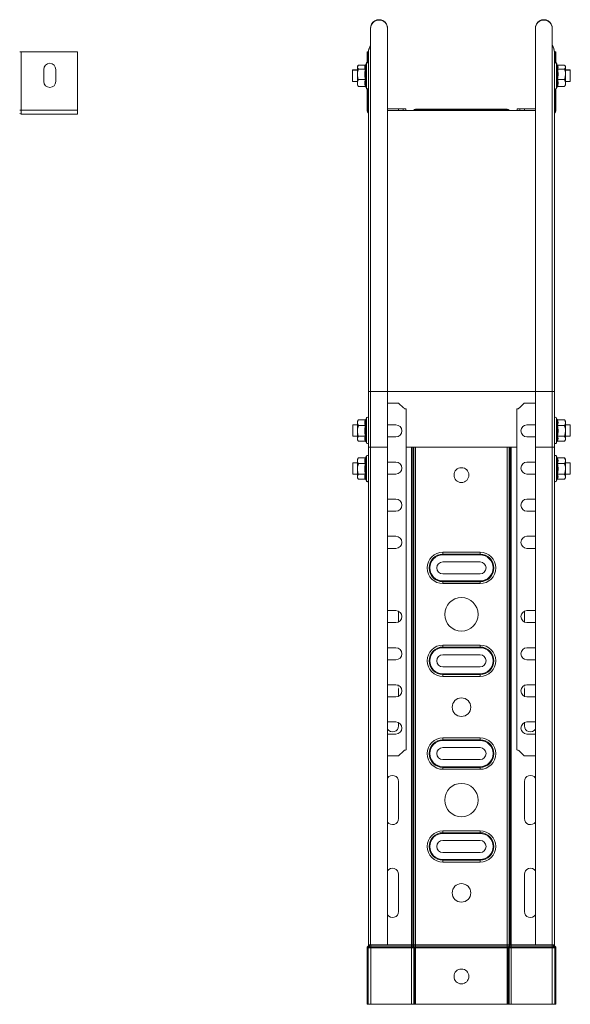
# Model space of a CAD drawing. Header units: millimetres. Extents: x 277 to 1082, y -1296 to 1314.
# Tile 29 of 29: x 777 to 1074, y 783 to 1314. Entities that reach past the tile are written whole.
import ezdxf

# ---------------------------------------------------------------- set-up
doc = ezdxf.new("R2010")
doc.units = ezdxf.units.MM
doc.linetypes.add('K5LT32768', pattern=[0])
doc.linetypes.add('K5LT32769', pattern=[0])

msp = doc.modelspace()

# ---------------------------------------------------------------- linework, layer by layer
at = {"color": 7, "linetype": 'K5LT32768', "lineweight": 15}
for p, q in [((966.08, 1308.7), (966.08, 1113.25)), ((975.18, 1113.25), (975.18, 1308.7)), ((1054.73, 1308.7), (1054.73, 1113.25)), ((1063.83, 1113.25), (1063.83, 1308.7)), ((777.33, 1296.24), (778.15, 1296.24)), ((778.15, 1296.24), (778.15, 1264.7)), ((778.15, 1296.24), (808.49, 1296.24)), ((808.49, 1296.24), (808.49, 1264.7)), ((964.52, 1296.24), (964.15, 1296.24)), ((964.15, 1290.55), (964.15, 1296.24)), ((964.77, 1296.24), (964.52, 1296.24)), ((964.95, 1296.24), (964.77, 1296.24)), ((964.95, 1295.99), (964.95, 1296.24)), ((964.95, 1113.25), (964.95, 1295.99)), ((1064.95, 1296.24), (1064.95, 1295.99)), ((1064.95, 1296.24), (1065.13, 1296.24)), ((1064.95, 1295.99), (1064.95, 1113.25)), ((1065.13, 1296.24), (1065.38, 1296.24)), ((1065.38, 1296.24), (1065.75, 1296.24)), ((1065.75, 1296.24), (1065.75, 1290.55)), ((959.25, 1288.63), (958.95, 1288.25)), ((959.23, 1288.61), (958.95, 1288.49)), ((958.96, 1288.51), (958.95, 1288.5)), ((963.23, 1288.94), (959.55, 1288.94)), ((963.85, 1290.23), (963.4, 1288.99)), ((963.85, 1289.98), (963.44, 1288.85)), ((1066.5, 1288.99), (1066.05, 1290.23)), ((1066.46, 1288.86), (1066.05, 1289.98)), ((1066.67, 1288.94), (1070.35, 1288.94)), ((1070.95, 1288.25), (1070.67, 1288.61)), ((1070.67, 1288.61), (1070.95, 1288.49)), ((1070.95, 1288.5), (1070.94, 1288.51)), ((790.24, 1280.25), (790.24, 1286.75)), ((796.74, 1286.75), (796.74, 1280.25)), ((958.95, 1286.5), (956.4, 1286.5)), ((956.4, 1286.5), (956.4, 1286.25)), ((958.95, 1286.25), (956.4, 1286.25)), ((956.4, 1286.25), (956.4, 1280.25)), ((958.95, 1288.49), (958.95, 1288.25)), ((958.95, 1288.25), (958.95, 1287.94)), ((958.95, 1284.1), (958.95, 1287.94)), ((958.95, 1284.1), (958.95, 1279.41)), ((963.23, 1286.94), (959.55, 1286.94)), ((1066.67, 1286.94), (1070.35, 1286.94)), ((1070.95, 1288.49), (1070.94, 1288.46)), ((1070.95, 1288.49), (1070.95, 1288.25)), ((1070.95, 1287.94), (1070.95, 1288.25)), ((1070.95, 1284.1), (1070.95, 1287.94)), ((1073.5, 1286.5), (1070.95, 1286.5)), ((1073.5, 1286.25), (1070.95, 1286.25)), ((1070.95, 1279.41), (1070.95, 1284.1)), ((1073.5, 1286.25), (1073.5, 1286.5)), ((1073.5, 1282.28), (1073.5, 1286.25)), ((956.4, 1280.25), (958.95, 1280.25)), ((958.95, 1279.41), (958.95, 1278.25)), ((958.95, 1278.25), (959.25, 1277.87)), ((959.55, 1277.56), (959.31, 1277.92)), ((963.23, 1281.25), (959.55, 1281.25)), ((1066.67, 1281.25), (1070.35, 1281.25)), ((1070.67, 1277.89), (1070.95, 1278.25)), ((1070.95, 1280.25), (1073.5, 1280.25)), ((1070.95, 1278.25), (1070.95, 1279.41)), ((1073.5, 1280.25), (1073.5, 1282.28)), ((963.23, 1277.56), (959.55, 1277.56)), ((963.53, 1277.41), (963.85, 1276.52)), ((964.15, 1264.7), (964.15, 1276.2)), ((1065.75, 1276.2), (1065.75, 1264.7)), ((1066.05, 1276.52), (1066.37, 1277.41)), ((1066.67, 1277.56), (1070.35, 1277.56)), ((777.33, 1264.7), (778.15, 1264.7)), ((778.15, 1264.7), (808.49, 1264.7)), ((778.15, 1264.7), (778.15, 1262.7)), ((778.15, 1262.7), (808.49, 1262.7)), ((808.49, 1264.7), (808.49, 1262.7)), ((964.52, 1264.7), (964.15, 1264.7)), ((964.77, 1264.7), (964.52, 1264.7)), ((964.95, 1264.7), (964.77, 1264.7)), ((975.18, 1265.55), (981.01, 1265.55)), ((1054.73, 1264.65), (975.18, 1264.65)), ((981.01, 1264.65), (981.01, 1265.55)), ((983.59, 1265.55), (981.01, 1265.55)), ((983.59, 1264.65), (983.59, 1265.55)), ((985.01, 1265.55), (983.59, 1265.55)), ((985.01, 1264.65), (985.01, 1265.55)), ((989.3, 1264.83), (989.12, 1264.65)), ((990.32, 1264.7), (990.32, 1265.25)), ((1039.58, 1265.25), (990.32, 1265.25)), ((1039.58, 1264.7), (990.32, 1264.7)), ((1039.58, 1264.7), (1039.58, 1265.25)), ((1040.78, 1264.65), (1040.6, 1264.83)), ((1044.89, 1264.65), (1044.89, 1265.55)), ((1046.31, 1265.55), (1044.89, 1265.55)), ((1046.31, 1264.65), (1046.31, 1265.55)), ((1048.89, 1265.55), (1046.31, 1265.55)), ((1048.89, 1264.65), (1048.89, 1265.55)), ((1048.89, 1265.55), (1054.73, 1265.55)), ((1064.95, 1264.7), (1065.13, 1264.7)), ((1065.13, 1264.7), (1065.38, 1264.7)), ((1065.38, 1264.7), (1065.75, 1264.7)), ((964.95, 1083.25), (964.95, 1113.25)), ((966.08, 1113.25), (966.08, 1083.25)), ((975.18, 1083.25), (975.18, 1113.25)), ((1054.73, 1113.25), (1054.73, 1083.25)), ((1063.83, 1083.25), (1063.83, 1113.25)), ((1064.95, 1113.25), (1064.95, 1083.25)), ((981.16, 1107.04), (975.18, 1107.04)), ((981.16, 1107.04), (983.74, 1104.46)), ((985.16, 920.21), (985.16, 1103.87)), ((1044.74, 1103.87), (1044.74, 920.21)), ((1046.16, 1104.46), (1048.74, 1107.04)), ((1054.73, 1107.04), (1048.74, 1107.04)), ((959.55, 1098.07), (958.95, 1097.29)), ((959.45, 1097.93), (959.55, 1098.06)), ((963.23, 1098.06), (959.55, 1098.06)), ((963.58, 1098.22), (963.61, 1098.35)), ((963.85, 1099.02), (963.6, 1098.34)), ((1066.3, 1098.34), (1066.05, 1099.02)), ((1066.29, 1098.35), (1066.34, 1098.22)), ((1066.67, 1098.06), (1070.35, 1098.06)), ((1070.95, 1097.29), (1070.35, 1098.07)), ((1070.35, 1098.06), (1070.41, 1097.94)), ((958.95, 1095.29), (956.55, 1095.29)), ((956.55, 1095.29), (956.55, 1089.29)), ((958.95, 1097.29), (958.95, 1096.51)), ((958.95, 1092.08), (958.95, 1096.51)), ((963.23, 1094.97), (959.55, 1094.97)), ((979.71, 1095.29), (975.18, 1095.29)), ((1054.73, 1095.29), (1050.19, 1095.29)), ((1066.67, 1094.97), (1070.35, 1094.97)), ((1070.95, 1096.51), (1070.95, 1097.29)), ((1070.95, 1092.08), (1070.95, 1096.51)), ((1073.35, 1095.29), (1070.95, 1095.29)), ((1073.35, 1093.43), (1073.35, 1095.29)), ((1073.35, 1089.29), (1073.35, 1093.43)), ((956.55, 1089.29), (958.95, 1089.29)), ((958.95, 1092.08), (958.95, 1087.86)), ((958.95, 1087.86), (958.95, 1087.29)), ((958.95, 1087.29), (959.55, 1086.51)), ((963.23, 1089.2), (959.55, 1089.2)), ((975.18, 1088.79), (979.71, 1088.79)), ((1050.19, 1088.79), (1054.73, 1088.79)), ((1066.67, 1089.2), (1070.35, 1089.2)), ((1070.35, 1086.51), (1070.95, 1087.29)), ((1070.95, 1087.86), (1070.95, 1092.08)), ((1070.95, 1089.29), (1073.35, 1089.29)), ((1070.95, 1087.29), (1070.95, 1087.86)), ((963.23, 1086.52), (959.55, 1086.52)), ((963.56, 1086.36), (963.85, 1085.56)), ((963.58, 1086.36), (963.61, 1086.23)), ((966.08, 1083.25), (964.95, 1083.25)), ((964.95, 815.25), (964.95, 1083.25)), ((966.08, 1083.25), (966.08, 815.25)), ((975.18, 1083.25), (966.08, 1083.25)), ((975.18, 815.25), (975.18, 1083.25)), ((989.12, 1083.25), (985.16, 1083.25)), ((988.15, 815.25), (988.15, 1083.25)), ((988.79, 815.25), (988.79, 1083.25)), ((989.12, 1083.25), (989.3, 1083.25)), ((989.3, 815.25), (989.3, 1083.25)), ((989.3, 1083.25), (990.32, 1083.25)), ((990.32, 815.25), (990.32, 1083.25)), ((990.32, 1083.25), (1039.58, 1083.25)), ((1039.58, 815.25), (1039.58, 1083.25)), ((1039.58, 1083.25), (1040.6, 1083.25)), ((1040.6, 815.25), (1040.6, 1083.25)), ((1040.6, 1083.25), (1040.78, 1083.25)), ((1044.74, 1083.25), (1040.78, 1083.25)), ((1041.11, 815.25), (1041.11, 1083.25)), ((1041.75, 815.25), (1041.75, 1083.25)), ((1054.73, 1083.25), (1054.73, 815.25)), ((1063.83, 1083.25), (1054.73, 1083.25)), ((1063.83, 815.25), (1063.83, 1083.25)), ((1064.95, 1083.25), (1063.83, 1083.25)), ((1064.95, 815.25), (1064.95, 1083.25)), ((1066.05, 1085.56), (1066.34, 1086.36)), ((1066.67, 1086.52), (1070.35, 1086.52)), ((959.55, 1077.57), (958.95, 1076.79)), ((958.95, 1076.79), (958.95, 1076.01)), ((959.45, 1077.43), (959.55, 1077.56)), ((963.23, 1077.56), (959.55, 1077.56)), ((963.58, 1077.72), (963.61, 1077.85)), ((963.85, 1078.52), (963.6, 1077.84)), ((1066.3, 1077.84), (1066.05, 1078.52)), ((1066.29, 1077.85), (1066.34, 1077.72)), ((1066.67, 1077.56), (1070.35, 1077.56)), ((1070.95, 1076.79), (1070.35, 1077.57)), ((1070.35, 1077.56), (1070.41, 1077.44)), ((1070.95, 1076.01), (1070.95, 1076.79)), ((958.95, 1074.79), (956.55, 1074.79)), ((956.55, 1074.79), (956.55, 1068.79)), ((958.95, 1071.58), (958.95, 1076.01)), ((958.95, 1071.58), (958.95, 1067.36)), ((963.23, 1074.47), (959.55, 1074.47)), ((979.71, 1075.29), (975.18, 1075.29)), ((1054.73, 1075.29), (1050.19, 1075.29)), ((1066.67, 1074.47), (1070.35, 1074.47)), ((1070.95, 1071.58), (1070.95, 1076.01)), ((1073.35, 1074.79), (1070.95, 1074.79)), ((1070.95, 1067.36), (1070.95, 1071.58)), ((1073.35, 1071.87), (1073.35, 1074.79)), ((1073.35, 1068.79), (1073.35, 1071.87)), ((956.55, 1068.79), (958.95, 1068.79)), ((958.95, 1067.36), (958.95, 1066.79)), ((958.95, 1066.79), (959.55, 1066.01)), ((963.23, 1068.7), (959.55, 1068.7)), ((963.23, 1066.02), (959.55, 1066.02)), ((963.56, 1065.86), (963.85, 1065.06)), ((963.58, 1065.86), (963.61, 1065.73)), ((975.18, 1068.79), (979.71, 1068.79)), ((1050.19, 1068.79), (1054.73, 1068.79)), ((1066.05, 1065.06), (1066.34, 1065.86)), ((1066.67, 1068.7), (1070.35, 1068.7)), ((1066.67, 1066.02), (1070.35, 1066.02)), ((1070.35, 1066.01), (1070.95, 1066.79)), ((1070.95, 1068.79), (1073.35, 1068.79)), ((1070.95, 1066.79), (1070.95, 1067.36)), ((979.71, 1055.29), (975.18, 1055.29)), ((1054.73, 1055.29), (1050.19, 1055.29)), ((975.18, 1048.79), (979.71, 1048.79)), ((1050.19, 1048.79), (1054.73, 1048.79)), ((979.71, 1035.29), (975.18, 1035.29)), ((1054.73, 1035.29), (1050.19, 1035.29)), ((975.18, 1028.79), (979.71, 1028.79)), ((1050.19, 1028.79), (1054.73, 1028.79)), ((1004.95, 1026.7), (1024.95, 1026.7)), ((1004.95, 1026.7), (1004.95, 1025.66)), ((1004.95, 1025.66), (1024.95, 1025.66)), ((1004.95, 1025.66), (1004.95, 1025.28)), ((1024.95, 1025.28), (1004.95, 1025.28)), ((1024.95, 1026.7), (1024.95, 1025.66)), ((1024.95, 1025.66), (1024.95, 1025.28)), ((1024.95, 1021.5), (1004.95, 1021.5)), ((1004.95, 1015), (1024.95, 1015)), ((1004.95, 1011.22), (1024.95, 1011.22)), ((1004.95, 1011.22), (1004.95, 1010.84)), ((1004.95, 1010.84), (1004.95, 1009.81)), ((1024.95, 1010.84), (1004.95, 1010.84)), ((1024.95, 1009.81), (1004.95, 1009.81)), ((1024.95, 1011.22), (1024.95, 1010.84)), ((1024.95, 1010.84), (1024.95, 1009.81)), ((979.71, 995.29), (975.18, 995.29)), ((981.1, 989.1), (981.1, 994.98)), ((1048.8, 994.98), (1048.8, 989.1)), ((1054.73, 995.29), (1050.19, 995.29)), ((975.18, 988.79), (979.71, 988.79)), ((1050.19, 988.79), (1054.73, 988.79)), ((1004.95, 976.7), (1024.95, 976.7)), ((1004.95, 976.7), (1004.95, 975.66)), ((1024.95, 976.7), (1024.95, 975.66)), ((979.71, 975.29), (975.18, 975.29)), ((1004.95, 975.66), (1024.95, 975.66)), ((1004.95, 975.66), (1004.95, 975.28)), ((1024.95, 975.28), (1004.95, 975.28)), ((1024.95, 971.5), (1004.95, 971.5)), ((1024.95, 975.66), (1024.95, 975.28)), ((1054.73, 975.29), (1050.19, 975.29)), ((975.18, 968.79), (979.71, 968.79)), ((1050.19, 968.79), (1054.73, 968.79)), ((1004.95, 965), (1024.95, 965)), ((1004.95, 961.22), (1024.95, 961.22)), ((1004.95, 961.22), (1004.95, 960.84)), ((1004.95, 960.84), (1004.95, 959.81)), ((1024.95, 960.84), (1004.95, 960.84)), ((1024.95, 959.81), (1004.95, 959.81)), ((1024.95, 961.22), (1024.95, 960.84)), ((1024.95, 960.84), (1024.95, 959.81)), ((975.32, 955.29), (975.18, 955.1)), ((979.71, 955.29), (975.18, 955.29)), ((1054.73, 955.29), (1050.19, 955.29)), ((1054.73, 955.1), (1054.58, 955.29)), ((981.1, 949.1), (981.1, 953.25)), ((1048.8, 953.25), (1048.8, 949.1)), ((975.18, 948.79), (979.71, 948.79)), ((1050.19, 948.79), (1054.73, 948.79)), ((979.71, 935.29), (975.18, 935.29)), ((981.1, 933.25), (981.1, 934.98)), ((1048.8, 934.98), (1048.8, 933.25)), ((1054.73, 935.29), (1050.19, 935.29)), ((975.18, 928.79), (979.71, 928.79)), ((1050.19, 928.79), (1054.73, 928.79)), ((1004.95, 926.7), (1024.95, 926.7)), ((1004.95, 926.7), (1004.95, 925.66)), ((1004.95, 925.66), (1024.95, 925.66)), ((1004.95, 925.66), (1004.95, 925.28)), ((1024.95, 925.28), (1004.95, 925.28)), ((1024.95, 926.7), (1024.95, 925.66)), ((1024.95, 925.66), (1024.95, 925.28)), ((983.74, 919.63), (981.16, 917.04)), ((1024.95, 921.5), (1004.95, 921.5)), ((1048.74, 917.04), (1046.16, 919.63)), ((975.18, 917.04), (981.16, 917.04)), ((1004.95, 915), (1024.95, 915)), ((1048.74, 917.04), (1054.73, 917.04)), ((1004.95, 911.22), (1024.95, 911.22)), ((1004.95, 911.22), (1004.95, 910.84)), ((1004.95, 910.84), (1004.95, 909.81)), ((1024.95, 910.84), (1004.95, 910.84)), ((1024.95, 909.81), (1004.95, 909.81)), ((1024.95, 911.22), (1024.95, 910.84)), ((1024.95, 910.84), (1024.95, 909.81)), ((981.1, 883.25), (981.1, 903.25)), ((1048.8, 903.25), (1048.8, 883.25)), ((1004.95, 876.7), (1024.95, 876.7)), ((1004.95, 876.7), (1004.95, 875.66)), ((1004.95, 875.66), (1024.95, 875.66)), ((1004.95, 875.66), (1004.95, 875.28)), ((1024.95, 875.28), (1004.95, 875.28)), ((1024.95, 876.7), (1024.95, 875.66)), ((1024.95, 875.66), (1024.95, 875.28)), ((1024.95, 871.5), (1004.95, 871.5)), ((1004.95, 865), (1024.95, 865)), ((1004.95, 861.22), (1024.95, 861.22)), ((1004.95, 861.22), (1004.95, 860.84)), ((1004.95, 860.84), (1004.95, 859.81)), ((1024.95, 860.84), (1004.95, 860.84)), ((1024.95, 859.81), (1004.95, 859.81)), ((1024.95, 861.22), (1024.95, 860.84)), ((1024.95, 860.84), (1024.95, 859.81)), ((981.1, 833.25), (981.1, 853.25)), ((1048.8, 853.25), (1048.8, 833.25)), ((964.15, 813.59), (964.15, 783.25)), ((964.7, 813.59), (964.15, 813.59)), ((964.77, 814.64), (964.52, 814.41)), ((964.88, 814), (964.52, 814.41)), ((964.7, 813.59), (964.7, 783.25)), ((964.7, 813.59), (966.15, 813.59)), ((965.13, 814.23), (964.77, 814.64)), ((965.13, 814.23), (964.88, 814)), ((964.88, 814), (966.15, 814)), ((966.08, 815.25), (964.95, 815.25)), ((964.95, 815.25), (964.95, 815.05)), ((965.5, 815.05), (964.95, 815.05)), ((965.13, 814.23), (966.15, 814.23)), ((965.5, 815.25), (965.5, 815.05)), ((965.5, 815.05), (966.15, 815.05)), ((975.18, 815.25), (966.08, 815.25)), ((966.15, 815.25), (966.15, 815.05)), ((966.15, 815.05), (966.15, 814.23)), ((966.15, 815.05), (988.15, 815.05)), ((966.15, 814.23), (966.15, 814)), ((966.15, 814.23), (988.15, 814.23)), ((966.15, 814), (966.15, 813.59)), ((966.15, 814), (988.15, 814)), ((966.15, 813.59), (966.15, 783.25)), ((966.15, 813.59), (988.15, 813.59)), ((975.18, 815.25), (988.15, 815.25)), ((988.15, 815.25), (988.79, 815.25)), ((988.15, 815.25), (988.15, 815.05)), ((988.15, 815.05), (988.15, 814.23)), ((988.15, 815.05), (988.79, 815.05)), ((988.15, 814.23), (989.05, 814.23)), ((988.15, 814.23), (988.15, 814)), ((988.15, 814), (989.22, 814)), ((988.15, 814), (988.15, 813.59)), ((988.15, 813.59), (989.35, 813.59)), ((988.15, 813.59), (988.15, 783.25)), ((988.79, 815.25), (989.3, 815.25)), ((988.79, 815.25), (988.79, 815.05)), ((988.79, 815.05), (989.3, 815.05)), ((989.05, 814.23), (989.56, 814.23)), ((989.05, 814.23), (989.22, 814)), ((989.22, 814), (989.73, 814)), ((989.3, 815.25), (990.32, 815.25)), ((989.3, 815.25), (989.3, 815.05)), ((989.3, 815.05), (990.32, 815.05)), ((989.35, 813.59), (989.86, 813.59)), ((989.35, 813.59), (989.35, 783.25)), ((989.56, 814.23), (990.32, 814.23)), ((989.56, 814.23), (989.73, 814)), ((989.73, 814), (990.32, 814)), ((989.86, 813.59), (990.32, 813.59)), ((989.86, 813.59), (989.86, 783.25)), ((990.32, 815.25), (1039.58, 815.25)), ((990.32, 815.25), (990.32, 815.05)), ((990.32, 815.05), (990.32, 814.23)), ((990.32, 815.05), (1039.58, 815.05)), ((990.32, 814.23), (1039.58, 814.23)), ((990.32, 814.23), (990.32, 814)), ((990.32, 814), (1039.58, 814)), ((990.32, 814), (990.32, 813.59)), ((990.32, 813.59), (1039.58, 813.59)), ((990.32, 813.59), (990.32, 783.25)), ((1039.58, 815.25), (1040.6, 815.25)), ((1039.58, 815.25), (1039.58, 815.05)), ((1039.58, 815.05), (1039.58, 814.23)), ((1039.58, 815.05), (1040.6, 815.05)), ((1039.58, 814.23), (1040.34, 814.23)), ((1039.58, 814.23), (1039.58, 814)), ((1039.58, 814), (1040.17, 814)), ((1039.58, 814), (1039.58, 813.59)), ((1039.58, 813.59), (1040.04, 813.59)), ((1039.58, 813.59), (1039.58, 783.25)), ((1040.04, 813.59), (1040.04, 783.25)), ((1040.04, 813.59), (1040.55, 813.59)), ((1040.34, 814.23), (1040.17, 814)), ((1040.17, 814), (1040.68, 814)), ((1040.34, 814.23), (1040.86, 814.23)), ((1040.55, 813.59), (1040.55, 783.25)), ((1040.55, 813.59), (1041.75, 813.59)), ((1040.6, 815.25), (1041.11, 815.25)), ((1040.6, 815.25), (1040.6, 815.05)), ((1040.6, 815.05), (1041.11, 815.05)), ((1040.86, 814.23), (1040.68, 814)), ((1040.68, 814), (1041.75, 814)), ((1040.86, 814.23), (1041.75, 814.23)), ((1041.11, 815.25), (1041.75, 815.25)), ((1041.11, 815.25), (1041.11, 815.05)), ((1041.11, 815.05), (1041.75, 815.05)), ((1041.75, 815.25), (1054.73, 815.25)), ((1041.75, 815.25), (1041.75, 815.05)), ((1041.75, 815.05), (1041.75, 814.23)), ((1041.75, 815.05), (1063.75, 815.05)), ((1041.75, 814.23), (1041.75, 814)), ((1041.75, 814.23), (1063.75, 814.23)), ((1041.75, 814), (1041.75, 813.59)), ((1041.75, 814), (1063.75, 814)), ((1041.75, 813.59), (1041.75, 783.25)), ((1041.75, 813.59), (1063.75, 813.59)), ((1063.83, 815.25), (1054.73, 815.25)), ((1063.75, 815.25), (1063.75, 815.05)), ((1063.75, 815.05), (1063.75, 814.23)), ((1063.75, 815.05), (1064.4, 815.05)), ((1063.75, 814.23), (1063.75, 814)), ((1063.75, 814.23), (1064.77, 814.23)), ((1063.75, 814), (1063.75, 813.59)), ((1063.75, 814), (1065.02, 814)), ((1063.75, 813.59), (1063.75, 783.25)), ((1063.75, 813.59), (1065.2, 813.59)), ((1064.95, 815.25), (1063.83, 815.25)), ((1064.4, 815.25), (1064.4, 815.05)), ((1064.4, 815.05), (1064.95, 815.05)), ((1064.77, 814.23), (1065.13, 814.64)), ((1064.77, 814.23), (1065.02, 814)), ((1064.95, 815.25), (1064.95, 815.05)), ((1065.02, 814), (1065.38, 814.41)), ((1065.13, 814.64), (1065.38, 814.41)), ((1065.2, 813.59), (1065.75, 813.59)), ((1065.2, 813.59), (1065.2, 783.25)), ((1065.75, 813.59), (1065.75, 783.25)), ((964.7, 783.25), (964.15, 783.25)), ((964.7, 783.25), (966.15, 783.25)), ((966.15, 783.25), (988.15, 783.25)), ((988.15, 783.25), (989.35, 783.25)), ((989.35, 783.25), (989.86, 783.25)), ((989.86, 783.25), (990.32, 783.25)), ((990.32, 783.25), (1039.58, 783.25)), ((1039.58, 783.25), (1040.04, 783.25)), ((1040.04, 783.25), (1040.55, 783.25)), ((1040.55, 783.25), (1041.75, 783.25)), ((1041.75, 783.25), (1063.75, 783.25)), ((1063.75, 783.25), (1065.2, 783.25)), ((1065.2, 783.25), (1065.75, 783.25))]:
    msp.add_line(p, q, dxfattribs=at)
at = {"color": 8, "linetype": 'K5LT32769', "lineweight": 15, "true_color": 0x808080}
for p, q in [((964.52, 1290.58), (964.52, 1296.24)), ((964.77, 1290.45), (964.77, 1296.24)), ((964.95, 1296.24), (964.96, 1296.24)), ((1064.95, 1296.24), (1064.95, 1296.24)), ((1065.13, 1296.24), (1065.13, 1290.45)), ((1065.38, 1296.24), (1065.38, 1290.58)), ((963.85, 1289.98), (963.85, 1290.23)), ((963.85, 1284.39), (963.85, 1289.98)), ((1066.05, 1290.23), (1066.05, 1289.98)), ((1066.05, 1289.98), (1066.05, 1276.52)), ((963.85, 1276.52), (963.85, 1284.39)), ((964.52, 1264.7), (964.52, 1276.17)), ((964.77, 1264.7), (964.77, 1276.3)), ((1065.13, 1276.3), (1065.13, 1264.7)), ((1065.38, 1276.17), (1065.38, 1264.7)), ((989.47, 1264.65), (989.3, 1264.83)), ((990.32, 1264.7), (990.32, 1264.65)), ((1039.58, 1264.7), (1039.58, 1264.65)), ((1040.43, 1264.65), (1040.6, 1264.83)), ((964.95, 1113.25), (966.08, 1113.25)), ((966.08, 1113.25), (975.18, 1113.25)), ((1054.73, 1113.25), (975.18, 1113.25)), ((1063.83, 1113.25), (1054.73, 1113.25)), ((1064.95, 1113.25), (1063.83, 1113.25)), ((963.85, 1092.01), (963.85, 1099.02)), ((1066.05, 1099.02), (1066.05, 1085.56)), ((963.85, 1085.56), (963.85, 1092.01)), ((963.85, 1071.51), (963.85, 1078.52)), ((1066.05, 1078.52), (1066.05, 1065.06)), ((963.85, 1065.06), (963.85, 1071.51))]:
    msp.add_line(p, q, dxfattribs=at)
at = {"color": 7, "linetype": 'K5LT32768', "const_width": 0.15}
for points in [[(981.1, 953.25), (980.9, 954.36), (980.44, 955.21)], [(1049.46, 955.21), (1049, 954.36), (1048.8, 953.25)]]:
    msp.add_lwpolyline(points, dxfattribs=at)
at = {"color": 7, "linetype": 'K5LT32768', "lineweight": 15}
for centre, radius in [((1014.95, 1068.25), 4), ((1014.95, 993.25), 9), ((1014.95, 943.25), 5), ((1014.95, 893.25), 9), ((1014.95, 843.25), 5), ((1014.95, 798.25), 4)]:
    msp.add_circle(centre, radius, dxfattribs=at)
for centre, radius, start, end in [((970.63, 1308.95), 4.55, 358.4257, 181.5743), ((970.63, 1308.7), 4.55, 0, 180), ((1059.28, 1308.95), 4.55, 358.4257, 181.5743), ((1059.28, 1308.7), 4.55, 0, 180), ((970.95, 1296.24), 6, 144.3409, 180), ((970.95, 1295.99), 6, 144.3409, 180), ((1058.95, 1296.24), 6, 0, 35.6591), ((1058.95, 1295.99), 6, 0, 35.6591), ((793.49, 1286.75), 3.25, 0, 180), ((964.38, 1290.03), 0.567, 0, 160), ((964.38, 1289.78), 0.567, 0, 160), ((1065.52, 1290.03), 0.567, 20, 180), ((1065.52, 1289.78), 0.567, 20, 180), ((793.49, 1280.25), 3.25, 180, 0), ((964.38, 1276.72), 0.567, 200, 0), ((1065.52, 1276.72), 0.567, 180, 340), ((778.15, 1263.8), 1.1, 221.8103, 270), ((966.15, 1264.7), 2, 180, 233.1301), ((990.32, 1263.8), 1.45, 90, 135), ((990.32, 1263.8), 0.9, 90, 109.1881), ((1039.58, 1263.8), 1.45, 45, 90), ((1039.58, 1263.8), 0.9, 70.8119, 90), ((1063.75, 1264.7), 2, 306.8699, 0), ((985.16, 1105.87), 2, 225, 270), ((1044.74, 1105.87), 2, 270, 315), ((964.38, 1098.82), 0.567, 0, 160), ((1065.52, 1098.82), 0.567, 20, 180), ((979.71, 1092.04), 3.25, 270, 90), ((1050.19, 1092.04), 3.25, 90, 270), ((964.38, 1085.76), 0.567, 200, 0), ((1065.52, 1085.76), 0.567, 180, 340), ((964.38, 1078.32), 0.567, 0, 160), ((1065.52, 1078.32), 0.567, 20, 180), ((979.71, 1072.04), 3.25, 270, 90), ((1050.19, 1072.04), 3.25, 90, 270), ((964.38, 1065.26), 0.567, 200, 0), ((1065.52, 1065.26), 0.567, 180, 340), ((979.71, 1052.04), 3.25, 270, 90), ((1050.19, 1052.04), 3.25, 90, 270), ((979.71, 1032.04), 3.25, 270, 90), ((1050.19, 1032.04), 3.25, 90, 270), ((1004.95, 1018.25), 8.45, 90, 270), ((1004.95, 1018.25), 7.41, 90, 270), ((1004.95, 1018.25), 7.03, 90, 270), ((1024.95, 1018.25), 8.45, 270, 90), ((1024.95, 1018.25), 7.41, 270, 90), ((1024.95, 1018.25), 7.03, 270, 90), ((1004.95, 1018.25), 3.25, 90, 270), ((1024.95, 1018.25), 3.25, 270, 90), ((979.71, 992.04), 3.25, 270, 90), ((1050.19, 992.04), 3.25, 90, 270), ((1004.95, 968.25), 8.45, 90, 270), ((1024.95, 968.25), 8.45, 270, 90), ((979.71, 972.04), 3.25, 270, 90), ((1004.95, 968.25), 7.41, 90, 270), ((1004.95, 968.25), 7.03, 90, 270), ((1004.95, 968.25), 3.25, 90, 270), ((1024.95, 968.25), 7.41, 270, 90), ((1024.95, 968.25), 7.03, 270, 90), ((1024.95, 968.25), 3.25, 270, 90), ((1050.19, 972.04), 3.25, 90, 270), ((979.71, 952.04), 3.25, 270, 90), ((1050.19, 952.04), 3.25, 90, 270), ((977.85, 933.25), 3.25, 214.7319, 0), ((979.71, 932.04), 3.25, 270, 90), ((1050.19, 932.04), 3.25, 90, 270), ((1052.05, 933.25), 3.25, 180, 325.2681), ((1004.95, 918.25), 8.45, 90, 270), ((1004.95, 918.25), 7.41, 90, 270), ((1004.95, 918.25), 7.03, 90, 270), ((1024.95, 918.25), 8.45, 270, 90), ((1024.95, 918.25), 7.41, 270, 90), ((1024.95, 918.25), 7.03, 270, 90), ((985.16, 918.21), 2, 90, 135), ((1004.95, 918.25), 3.25, 90, 270), ((1024.95, 918.25), 3.25, 270, 90), ((1044.74, 918.21), 2, 45, 90), ((977.85, 903.25), 3.25, 0, 145.2681), ((1052.05, 903.25), 3.25, 34.7319, 180), ((977.85, 883.25), 3.25, 214.7319, 0), ((1052.05, 883.25), 3.25, 180, 325.2681), ((1004.95, 868.25), 8.45, 90, 270), ((1004.95, 868.25), 7.41, 90, 270), ((1004.95, 868.25), 7.03, 90, 270), ((1024.95, 868.25), 8.45, 270, 90), ((1024.95, 868.25), 7.41, 270, 90), ((1024.95, 868.25), 7.03, 270, 90), ((1004.95, 868.25), 3.25, 90, 270), ((1024.95, 868.25), 3.25, 270, 90), ((977.85, 853.25), 3.25, 0, 145.2681), ((1052.05, 853.25), 3.25, 34.7319, 180), ((977.85, 833.25), 3.25, 214.7319, 0), ((1052.05, 833.25), 3.25, 180, 325.2681), ((965.25, 813.59), 1.1, 131.8103, 180), ((965.25, 813.59), 0.55, 131.8103, 180), ((964.4, 815.05), 0.55, 311.8103, 0), ((964.4, 815.05), 1.1, 311.8103, 0), ((990.12, 815.02), 1.34, 178.7667, 216.3301), ((988.68, 813.61), 0.668, 358.7668, 36.3296), ((990.63, 815.02), 1.34, 178.7663, 216.3305), ((989.2, 813.61), 0.668, 358.7673, 36.3295), ((1040.7, 813.61), 0.668, 143.6701, 181.2321), ((1039.27, 815.02), 1.34, 323.6689, 1.2343), ((1041.22, 813.61), 0.668, 143.67, 181.2342), ((1039.78, 815.02), 1.34, 323.6705, 1.2326), ((1065.5, 815.05), 1.1, 180, 228.1897), ((1065.5, 815.05), 0.55, 180, 228.1897), ((1064.65, 813.59), 0.55, 0, 48.1897), ((1064.65, 813.59), 1.1, 0, 48.1897)]:
    msp.add_arc(centre, radius, start, end, dxfattribs=at)
at = {"color": 8, "linetype": 'K5LT32769', "lineweight": 15, "true_color": 0x808080}
for centre, radius, start, end in [((966.15, 1264.7), 1.63, 180, 222.7186), ((966.15, 1264.7), 1.38, 180, 209.8341), ((1063.75, 1264.7), 1.38, 330.1659, 0), ((1063.75, 1264.7), 1.63, 317.2814, 0)]:
    msp.add_arc(centre, radius, start, end, dxfattribs=at)
at = {"color": 7, "linetype": 'K5LT32768', "lineweight": 15}
for points, knots in [([(959.55, 1288.94), (959.27, 1288.65), (958.96, 1288.32), (958.95, 1287.98), (958.95, 1287.94)], [0, 0, 0, 0, 0.896039, 1, 1, 1, 1]), ([(963.23, 1286.94), (963.1, 1287.27), (962.84, 1287.94), (963.1, 1288.6), (963.23, 1288.94)], [0, 0, 0, 0, 0.492149, 1, 1, 1, 1]), ([(963.53, 1289.09), (963.51, 1289.07), (963.46, 1289.01), (963.35, 1288.95), (963.27, 1288.95), (963.23, 1288.94)], [0, 0, 0, 0, 0.306132, 0.652348, 1, 1, 1, 1]), ([(963.47, 1288.84), (963.38, 1288.55), (963.21, 1287.96), (963.48, 1287.41), (963.61, 1287.13)], [0, 0, 0, 0, 0.501955, 1, 1, 1, 1]), ([(1066.29, 1287.13), (1066.33, 1287.21), (1066.54, 1287.61), (1066.69, 1288.18), (1066.49, 1288.68), (1066.42, 1288.84)], [0, 0, 0, 0, 0.144192, 0.723202, 1, 1, 1, 1]), ([(1066.37, 1289.09), (1066.4, 1289.07), (1066.44, 1289.01), (1066.55, 1288.95), (1066.63, 1288.95), (1066.67, 1288.94)], [0, 0, 0, 0, 0.306119, 0.652336, 1, 1, 1, 1]), ([(1066.67, 1288.94), (1066.8, 1288.61), (1067.06, 1287.95), (1066.8, 1287.28), (1066.67, 1286.94)], [0, 0, 0, 0, 0.492149, 1, 1, 1, 1]), ([(1070.95, 1287.94), (1070.87, 1288.22), (1070.77, 1288.56), (1070.42, 1288.88), (1070.35, 1288.94)], [0, 0, 0, 0, 0.801457, 1, 1, 1, 1]), ([(958.95, 1287.94), (959.03, 1287.67), (959.13, 1287.33), (959.48, 1287.01), (959.55, 1286.94)], [0, 0, 0, 0, 0.801465, 1, 1, 1, 1]), ([(958.95, 1284.1), (958.95, 1284.24), (958.97, 1285.18), (959.24, 1286.14), (959.54, 1286.91), (959.55, 1286.94)], [0, 0, 0, 0, 0.148483, 0.96557, 1, 1, 1, 1]), ([(959.55, 1281.25), (959.46, 1281.49), (959.11, 1282.4), (959.02, 1283.38), (958.95, 1284.1)], [0, 0, 0, 0, 0.263253, 1, 1, 1, 1]), ([(963.23, 1281.25), (963.1, 1282.19), (962.84, 1284.08), (963.1, 1285.98), (963.23, 1286.94)], [0, 0, 0, 0, 0.492145, 1, 1, 1, 1]), ([(963.23, 1286.94), (963.27, 1286.94), (963.35, 1286.95), (963.46, 1286.99), (963.55, 1287.05), (963.59, 1287.1), (963.61, 1287.13), (963.61, 1287.13)], [0, 0, 0, 0, 0.236184, 0.471405, 0.732482, 0.992099, 1, 1, 1, 1]), ([(963.61, 1287.13), (963.57, 1286.9), (963.36, 1285.73), (963.21, 1283.71), (963.48, 1281.96), (963.61, 1281.15)], [0, 0, 0, 0, 0.118082, 0.592259, 1, 1, 1, 1]), ([(1066.29, 1281.15), (1066.33, 1281.38), (1066.54, 1282.55), (1066.69, 1284.57), (1066.42, 1286.32), (1066.29, 1287.13)], [0, 0, 0, 0, 0.118086, 0.592261, 1, 1, 1, 1]), ([(1066.29, 1287.13), (1066.29, 1287.13), (1066.31, 1287.1), (1066.35, 1287.05), (1066.44, 1286.99), (1066.55, 1286.95), (1066.63, 1286.94), (1066.67, 1286.94)], [0, 0, 0, 0, 0.007901, 0.267521, 0.528588, 0.763808, 1, 1, 1, 1]), ([(1066.67, 1286.94), (1066.8, 1286.01), (1067.06, 1284.11), (1066.8, 1282.22), (1066.67, 1281.25)], [0, 0, 0, 0, 0.49215, 1, 1, 1, 1]), ([(1070.35, 1286.94), (1070.63, 1287.24), (1070.94, 1287.56), (1070.95, 1287.91), (1070.95, 1287.94)], [0, 0, 0, 0, 0.896035, 1, 1, 1, 1]), ([(1070.95, 1284.1), (1070.95, 1284.24), (1070.93, 1285.18), (1070.66, 1286.14), (1070.36, 1286.91), (1070.35, 1286.94)], [0, 0, 0, 0, 0.148483, 0.96557, 1, 1, 1, 1]), ([(1070.35, 1281.25), (1070.44, 1281.49), (1070.79, 1282.4), (1070.88, 1283.38), (1070.95, 1284.1)], [0, 0, 0, 0, 0.263253, 1, 1, 1, 1]), ([(959.55, 1281.25), (959.27, 1280.71), (958.96, 1280.1), (958.95, 1279.47), (958.95, 1279.41)], [0, 0, 0, 0, 0.896034, 1, 1, 1, 1]), ([(958.95, 1279.41), (959.03, 1278.9), (959.13, 1278.27), (959.48, 1277.68), (959.55, 1277.56)], [0, 0, 0, 0, 0.801458, 1, 1, 1, 1]), ([(963.23, 1277.56), (963.1, 1278.17), (962.84, 1279.4), (963.1, 1280.63), (963.23, 1281.25)], [0, 0, 0, 0, 0.492147, 1, 1, 1, 1]), ([(963.23, 1281.25), (963.27, 1281.25), (963.35, 1281.25), (963.46, 1281.23), (963.55, 1281.19), (963.59, 1281.17), (963.61, 1281.15), (963.61, 1281.15)], [0, 0, 0, 0, 0.236182, 0.471399, 0.732448, 0.992086, 1, 1, 1, 1]), ([(963.61, 1281.15), (963.57, 1281), (963.36, 1280.25), (963.21, 1278.95), (963.48, 1277.8), (963.61, 1277.27)], [0, 0, 0, 0, 0.118083, 0.592261, 1, 1, 1, 1]), ([(1066.29, 1281.15), (1066.29, 1281.15), (1066.31, 1281.17), (1066.35, 1281.19), (1066.44, 1281.23), (1066.55, 1281.25), (1066.63, 1281.25), (1066.67, 1281.25)], [0, 0, 0, 0, 0.007914, 0.267555, 0.528593, 0.763811, 1, 1, 1, 1]), ([(1066.29, 1277.27), (1066.33, 1277.42), (1066.54, 1278.19), (1066.69, 1279.51), (1066.42, 1280.63), (1066.29, 1281.15)], [0, 0, 0, 0, 0.118083, 0.592257, 1, 1, 1, 1]), ([(1066.67, 1281.25), (1066.8, 1280.65), (1067.06, 1279.42), (1066.8, 1278.19), (1066.67, 1277.56)], [0, 0, 0, 0, 0.492147, 1, 1, 1, 1]), ([(1070.95, 1279.41), (1070.87, 1279.91), (1070.77, 1280.54), (1070.42, 1281.13), (1070.35, 1281.25)], [0, 0, 0, 0, 0.801462, 1, 1, 1, 1]), ([(1070.35, 1277.56), (1070.63, 1278.1), (1070.94, 1278.71), (1070.95, 1279.34), (1070.95, 1279.41)], [0, 0, 0, 0, 0.896038, 1, 1, 1, 1]), ([(1070.63, 1277.92), (1070.61, 1277.86), (1070.56, 1277.74), (1070.43, 1277.62), (1070.35, 1277.56)], [0, 0, 0, 0, 0.456206, 1, 1, 1, 1]), ([(963.23, 1277.56), (963.27, 1277.56), (963.35, 1277.55), (963.46, 1277.48), (963.55, 1277.39), (963.59, 1277.31), (963.61, 1277.27), (963.61, 1277.27)], [0, 0, 0, 0, 0.236183, 0.471416, 0.732477, 0.992071, 1, 1, 1, 1]), ([(1066.67, 1277.56), (1066.63, 1277.56), (1066.55, 1277.55), (1066.44, 1277.48), (1066.35, 1277.39), (1066.31, 1277.31), (1066.29, 1277.27), (1066.29, 1277.27)], [0, 0, 0, 0, 0.23619, 0.471423, 0.732475, 0.992072, 1, 1, 1, 1]), ([(959.55, 1098.06), (959.27, 1097.6), (958.96, 1097.1), (958.95, 1096.57), (958.95, 1096.51)], [0, 0, 0, 0, 0.896037, 1, 1, 1, 1]), ([(963.23, 1094.97), (963.1, 1095.47), (962.84, 1096.5), (963.1, 1097.54), (963.23, 1098.06)], [0, 0, 0, 0, 0.492148, 1, 1, 1, 1]), ([(963.61, 1098.35), (963.61, 1098.35), (963.59, 1098.31), (963.55, 1098.23), (963.46, 1098.14), (963.35, 1098.07), (963.27, 1098.06), (963.23, 1098.06)], [0, 0, 0, 0, 0.007915, 0.267532, 0.528605, 0.763818, 1, 1, 1, 1]), ([(963.61, 1098.35), (963.57, 1098.22), (963.36, 1097.58), (963.21, 1096.47), (963.48, 1095.54), (963.61, 1095.1)], [0, 0, 0, 0, 0.118083, 0.592258, 1, 1, 1, 1]), ([(1066.29, 1095.1), (1066.33, 1095.23), (1066.54, 1095.85), (1066.69, 1096.94), (1066.42, 1097.91), (1066.29, 1098.35)], [0, 0, 0, 0, 0.118083, 0.592259, 1, 1, 1, 1]), ([(1066.29, 1098.35), (1066.29, 1098.35), (1066.31, 1098.31), (1066.35, 1098.23), (1066.44, 1098.14), (1066.55, 1098.07), (1066.63, 1098.06), (1066.67, 1098.06)], [0, 0, 0, 0, 0.007915, 0.267534, 0.528597, 0.763811, 1, 1, 1, 1]), ([(1066.67, 1098.06), (1066.8, 1097.55), (1067.06, 1096.52), (1066.8, 1095.49), (1066.67, 1094.97)], [0, 0, 0, 0, 0.492148, 1, 1, 1, 1]), ([(1070.95, 1096.51), (1070.87, 1096.94), (1070.77, 1097.47), (1070.42, 1097.96), (1070.35, 1098.06)], [0, 0, 0, 0, 0.801463, 1, 1, 1, 1]), ([(958.95, 1096.51), (959.03, 1096.09), (959.13, 1095.56), (959.48, 1095.06), (959.55, 1094.97)], [0, 0, 0, 0, 0.801464, 1, 1, 1, 1]), ([(958.95, 1092.08), (958.95, 1092.23), (958.97, 1093.18), (959.24, 1094.15), (959.54, 1094.93), (959.55, 1094.97)], [0, 0, 0, 0, 0.148487, 0.965568, 1, 1, 1, 1]), ([(963.23, 1089.2), (963.1, 1090.14), (962.84, 1092.07), (963.1, 1093.99), (963.23, 1094.97)], [0, 0, 0, 0, 0.492149, 1, 1, 1, 1]), ([(963.23, 1094.97), (963.27, 1094.97), (963.35, 1094.97), (963.46, 1095), (963.55, 1095.04), (963.59, 1095.08), (963.61, 1095.1), (963.61, 1095.1)], [0, 0, 0, 0, 0.236183, 0.471396, 0.732467, 0.992087, 1, 1, 1, 1]), ([(963.61, 1095.1), (963.57, 1094.87), (963.36, 1093.68), (963.21, 1091.64), (963.48, 1089.86), (963.61, 1089.04)], [0, 0, 0, 0, 0.118083, 0.592259, 1, 1, 1, 1]), ([(1066.29, 1089.04), (1066.33, 1089.28), (1066.54, 1090.46), (1066.69, 1092.51), (1066.42, 1094.28), (1066.29, 1095.1)], [0, 0, 0, 0, 0.118084, 0.592257, 1, 1, 1, 1]), ([(1066.29, 1095.1), (1066.29, 1095.1), (1066.31, 1095.08), (1066.35, 1095.04), (1066.44, 1095), (1066.55, 1094.97), (1066.63, 1094.97), (1066.67, 1094.97)], [0, 0, 0, 0, 0.007913, 0.267535, 0.528597, 0.76381, 1, 1, 1, 1]), ([(1066.67, 1094.97), (1066.8, 1094.02), (1067.06, 1092.1), (1066.8, 1090.17), (1066.67, 1089.2)], [0, 0, 0, 0, 0.492149, 1, 1, 1, 1]), ([(1070.35, 1094.97), (1070.63, 1095.42), (1070.94, 1095.93), (1070.95, 1096.46), (1070.95, 1096.51)], [0, 0, 0, 0, 0.896035, 1, 1, 1, 1]), ([(1070.95, 1092.08), (1070.95, 1092.23), (1070.93, 1093.18), (1070.66, 1094.15), (1070.36, 1094.93), (1070.35, 1094.97)], [0, 0, 0, 0, 0.148487, 0.965568, 1, 1, 1, 1]), ([(959.55, 1089.2), (959.46, 1089.44), (959.11, 1090.37), (959.02, 1091.35), (958.95, 1092.08)], [0, 0, 0, 0, 0.263257, 1, 1, 1, 1]), ([(959.55, 1089.2), (959.27, 1088.8), (958.96, 1088.36), (958.95, 1087.91), (958.95, 1087.86)], [0, 0, 0, 0, 0.896036, 1, 1, 1, 1]), ([(958.95, 1087.86), (959.03, 1087.49), (959.13, 1087.04), (959.48, 1086.61), (959.55, 1086.52)], [0, 0, 0, 0, 0.801461, 1, 1, 1, 1]), ([(963.23, 1086.52), (963.1, 1086.96), (962.84, 1087.85), (963.1, 1088.74), (963.23, 1089.2)], [0, 0, 0, 0, 0.492148, 1, 1, 1, 1]), ([(963.23, 1089.2), (963.27, 1089.2), (963.35, 1089.19), (963.46, 1089.16), (963.55, 1089.11), (963.59, 1089.06), (963.61, 1089.04), (963.61, 1089.04)], [0, 0, 0, 0, 0.236181, 0.471394, 0.732461, 0.992075, 1, 1, 1, 1]), ([(1066.29, 1089.04), (1066.29, 1089.04), (1066.31, 1089.06), (1066.35, 1089.11), (1066.44, 1089.16), (1066.55, 1089.19), (1066.63, 1089.2), (1066.67, 1089.2)], [0, 0, 0, 0, 0.007924, 0.267542, 0.528598, 0.763812, 1, 1, 1, 1]), ([(1066.29, 1086.23), (1066.33, 1086.34), (1066.54, 1086.9), (1066.69, 1087.86), (1066.42, 1088.67), (1066.29, 1089.04)], [0, 0, 0, 0, 0.118084, 0.592259, 1, 1, 1, 1]), ([(1066.67, 1089.2), (1066.8, 1088.76), (1067.06, 1087.87), (1066.8, 1086.98), (1066.67, 1086.52)], [0, 0, 0, 0, 0.492148, 1, 1, 1, 1]), ([(1070.35, 1089.2), (1070.44, 1089.44), (1070.79, 1090.37), (1070.88, 1091.35), (1070.95, 1092.08)], [0, 0, 0, 0, 0.263256, 1, 1, 1, 1]), ([(1070.95, 1087.86), (1070.87, 1088.23), (1070.77, 1088.69), (1070.42, 1089.11), (1070.35, 1089.2)], [0, 0, 0, 0, 0.801464, 1, 1, 1, 1]), ([(1070.35, 1086.52), (1070.63, 1086.92), (1070.94, 1087.36), (1070.95, 1087.81), (1070.95, 1087.86)], [0, 0, 0, 0, 0.896037, 1, 1, 1, 1]), ([(963.23, 1086.52), (963.27, 1086.52), (963.35, 1086.51), (963.46, 1086.45), (963.55, 1086.35), (963.59, 1086.27), (963.61, 1086.23), (963.61, 1086.23)], [0, 0, 0, 0, 0.236181, 0.471393, 0.732443, 0.992085, 1, 1, 1, 1]), ([(1066.67, 1086.52), (1066.63, 1086.52), (1066.55, 1086.51), (1066.44, 1086.45), (1066.35, 1086.35), (1066.31, 1086.27), (1066.29, 1086.23), (1066.29, 1086.23)], [0, 0, 0, 0, 0.236188, 0.4714, 0.732441, 0.992085, 1, 1, 1, 1]), ([(959.55, 1077.56), (959.27, 1077.1), (958.96, 1076.6), (958.95, 1076.07), (958.95, 1076.01)], [0, 0, 0, 0, 0.896037, 1, 1, 1, 1]), ([(963.23, 1074.47), (963.1, 1074.97), (962.84, 1076), (963.1, 1077.04), (963.23, 1077.56)], [0, 0, 0, 0, 0.492148, 1, 1, 1, 1]), ([(963.61, 1077.85), (963.61, 1077.85), (963.59, 1077.81), (963.55, 1077.73), (963.46, 1077.64), (963.35, 1077.57), (963.27, 1077.56), (963.23, 1077.56)], [0, 0, 0, 0, 0.007916, 0.267538, 0.528595, 0.763813, 1, 1, 1, 1]), ([(963.61, 1077.85), (963.57, 1077.72), (963.36, 1077.08), (963.21, 1075.97), (963.48, 1075.04), (963.61, 1074.6)], [0, 0, 0, 0, 0.118083, 0.592258, 1, 1, 1, 1]), ([(1066.29, 1074.6), (1066.33, 1074.73), (1066.54, 1075.35), (1066.69, 1076.44), (1066.42, 1077.41), (1066.29, 1077.85)], [0, 0, 0, 0, 0.118084, 0.592259, 1, 1, 1, 1]), ([(1066.29, 1077.85), (1066.29, 1077.85), (1066.31, 1077.81), (1066.35, 1077.73), (1066.44, 1077.64), (1066.55, 1077.57), (1066.63, 1077.56), (1066.67, 1077.56)], [0, 0, 0, 0, 0.007915, 0.26754, 0.528587, 0.763806, 1, 1, 1, 1]), ([(1066.67, 1077.56), (1066.8, 1077.05), (1067.06, 1076.02), (1066.8, 1074.99), (1066.67, 1074.47)], [0, 0, 0, 0, 0.492149, 1, 1, 1, 1]), ([(1070.95, 1076.01), (1070.87, 1076.44), (1070.77, 1076.97), (1070.42, 1077.46), (1070.35, 1077.56)], [0, 0, 0, 0, 0.801461, 1, 1, 1, 1]), ([(958.95, 1076.01), (959.03, 1075.59), (959.13, 1075.06), (959.48, 1074.56), (959.55, 1074.47)], [0, 0, 0, 0, 0.801462, 1, 1, 1, 1]), ([(958.95, 1071.58), (958.95, 1071.73), (958.97, 1072.68), (959.24, 1073.65), (959.54, 1074.43), (959.55, 1074.47)], [0, 0, 0, 0, 0.148487, 0.965572, 1, 1, 1, 1]), ([(959.55, 1068.7), (959.46, 1068.94), (959.11, 1069.87), (959.02, 1070.85), (958.95, 1071.58)], [0, 0, 0, 0, 0.263253, 1, 1, 1, 1]), ([(963.23, 1068.7), (963.1, 1069.64), (962.84, 1071.57), (963.1, 1073.49), (963.23, 1074.47)], [0, 0, 0, 0, 0.492147, 1, 1, 1, 1]), ([(963.23, 1074.47), (963.27, 1074.47), (963.35, 1074.47), (963.46, 1074.5), (963.55, 1074.54), (963.59, 1074.58), (963.61, 1074.6), (963.61, 1074.6)], [0, 0, 0, 0, 0.236183, 0.471396, 0.732467, 0.992087, 1, 1, 1, 1]), ([(963.61, 1074.6), (963.57, 1074.37), (963.36, 1073.18), (963.21, 1071.14), (963.48, 1069.36), (963.61, 1068.54)], [0, 0, 0, 0, 0.118083, 0.592259, 1, 1, 1, 1]), ([(1066.29, 1068.54), (1066.33, 1068.78), (1066.54, 1069.96), (1066.69, 1072.01), (1066.42, 1073.78), (1066.29, 1074.6)], [0, 0, 0, 0, 0.118084, 0.59226, 1, 1, 1, 1]), ([(1066.29, 1074.6), (1066.29, 1074.6), (1066.31, 1074.58), (1066.35, 1074.54), (1066.44, 1074.5), (1066.55, 1074.47), (1066.63, 1074.47), (1066.67, 1074.47)], [0, 0, 0, 0, 0.007913, 0.267535, 0.528597, 0.76381, 1, 1, 1, 1]), ([(1066.67, 1074.47), (1066.8, 1073.52), (1067.06, 1071.6), (1066.8, 1069.67), (1066.67, 1068.7)], [0, 0, 0, 0, 0.49215, 1, 1, 1, 1]), ([(1070.35, 1074.47), (1070.63, 1074.92), (1070.94, 1075.43), (1070.95, 1075.96), (1070.95, 1076.01)], [0, 0, 0, 0, 0.896038, 1, 1, 1, 1]), ([(1070.95, 1071.58), (1070.95, 1071.73), (1070.93, 1072.68), (1070.66, 1073.65), (1070.36, 1074.43), (1070.35, 1074.47)], [0, 0, 0, 0, 0.148487, 0.965573, 1, 1, 1, 1]), ([(1070.35, 1068.7), (1070.44, 1068.94), (1070.79, 1069.87), (1070.88, 1070.85), (1070.95, 1071.58)], [0, 0, 0, 0, 0.263253, 1, 1, 1, 1]), ([(959.55, 1068.7), (959.27, 1068.3), (958.96, 1067.86), (958.95, 1067.41), (958.95, 1067.36)], [0, 0, 0, 0, 0.896036, 1, 1, 1, 1]), ([(958.95, 1067.36), (959.03, 1066.99), (959.13, 1066.54), (959.48, 1066.11), (959.55, 1066.02)], [0, 0, 0, 0, 0.801461, 1, 1, 1, 1]), ([(963.23, 1066.02), (963.1, 1066.46), (962.84, 1067.35), (963.1, 1068.24), (963.23, 1068.7)], [0, 0, 0, 0, 0.492148, 1, 1, 1, 1]), ([(963.23, 1068.7), (963.27, 1068.7), (963.35, 1068.69), (963.46, 1068.66), (963.55, 1068.61), (963.59, 1068.56), (963.61, 1068.54), (963.61, 1068.54)], [0, 0, 0, 0, 0.236183, 0.471396, 0.732461, 0.992075, 1, 1, 1, 1]), ([(963.23, 1066.02), (963.27, 1066.02), (963.35, 1066.01), (963.46, 1065.95), (963.55, 1065.85), (963.59, 1065.77), (963.61, 1065.73), (963.61, 1065.73)], [0, 0, 0, 0, 0.236187, 0.471405, 0.732462, 0.992084, 1, 1, 1, 1]), ([(1066.29, 1068.54), (1066.29, 1068.54), (1066.31, 1068.56), (1066.35, 1068.61), (1066.44, 1068.66), (1066.55, 1068.69), (1066.63, 1068.7), (1066.67, 1068.7)], [0, 0, 0, 0, 0.007924, 0.267541, 0.528597, 0.76381, 1, 1, 1, 1]), ([(1066.29, 1065.73), (1066.33, 1065.84), (1066.54, 1066.4), (1066.69, 1067.36), (1066.42, 1068.17), (1066.29, 1068.54)], [0, 0, 0, 0, 0.118083, 0.592258, 1, 1, 1, 1]), ([(1066.67, 1066.02), (1066.63, 1066.02), (1066.55, 1066.01), (1066.44, 1065.95), (1066.35, 1065.85), (1066.31, 1065.77), (1066.29, 1065.73), (1066.29, 1065.73)], [0, 0, 0, 0, 0.236194, 0.471413, 0.73246, 0.992085, 1, 1, 1, 1]), ([(1066.67, 1068.7), (1066.8, 1068.26), (1067.06, 1067.37), (1066.8, 1066.48), (1066.67, 1066.02)], [0, 0, 0, 0, 0.492148, 1, 1, 1, 1]), ([(1070.95, 1067.36), (1070.87, 1067.73), (1070.77, 1068.19), (1070.42, 1068.61), (1070.35, 1068.7)], [0, 0, 0, 0, 0.801462, 1, 1, 1, 1]), ([(1070.35, 1066.02), (1070.63, 1066.42), (1070.94, 1066.86), (1070.95, 1067.31), (1070.95, 1067.36)], [0, 0, 0, 0, 0.896037, 1, 1, 1, 1])]:
    msp.add_open_spline(points, degree=3, knots=knots, dxfattribs=at)
at = {"color": 8, "linetype": 'K5LT32769', "lineweight": 15, "true_color": 0x808080}
for points, knots in [([(963.61, 1089.04), (963.57, 1088.93), (963.36, 1088.39), (963.21, 1087.5), (963.47, 1086.71), (963.58, 1086.36)], [0, 0, 0, 0, 0.123932, 0.621591, 1, 1, 1, 1]), ([(963.61, 1068.54), (963.57, 1068.43), (963.36, 1067.89), (963.21, 1067), (963.47, 1066.21), (963.58, 1065.86)], [0, 0, 0, 0, 0.123931, 0.621591, 1, 1, 1, 1])]:
    msp.add_open_spline(points, degree=3, knots=knots, dxfattribs=at)

doc.saveas('drawing.dxf')
